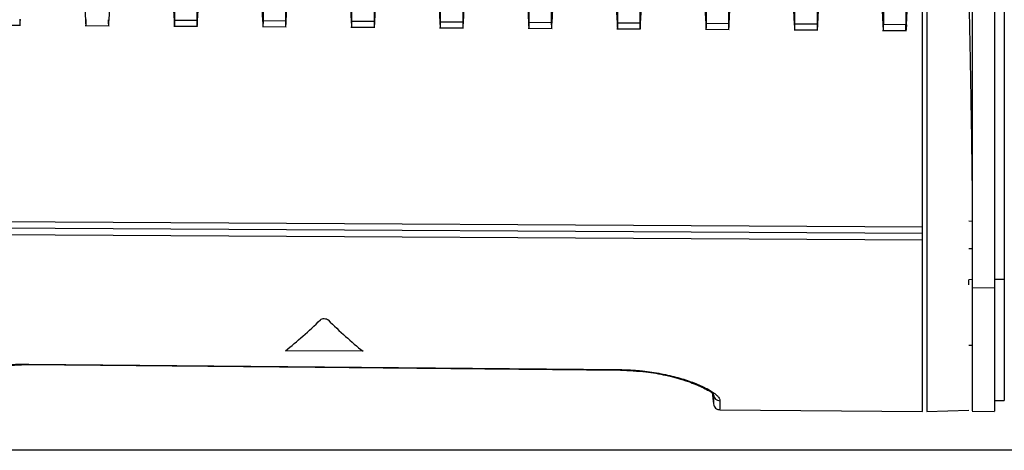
# Model space of a CAD drawing. Header units: millimetres. Extents: x -103 to 103, y 0 to 140.
# Tile 7 of 30: x -75 to -31, y 50 to 69. Entities that reach past the tile are written whole.
import ezdxf

# ---------------------------------------------------------------- set-up
doc = ezdxf.new("R2010")
doc.units = ezdxf.units.MM

msp = doc.modelspace()

# ---------------------------------------------------------------- linework, layer by layer
at = {"color": 7, "linetype": 'Continuous', "lineweight": 25}
for p, q in [((-31, 139.034), (-31, 51.901)), ((-68.45, 69.065), (-68.45, 96.837)), ((-67.45, 96.831), (-67.45, 69.059)), ((-64.45, 69.041), (-64.45, 96.811)), ((-63.45, 96.804), (-63.45, 69.035)), ((-60.45, 69.017), (-60.45, 96.785)), ((-59.45, 96.778), (-59.45, 69.011)), ((-56.45, 68.993), (-56.45, 96.759)), ((-55.45, 96.752), (-55.45, 68.987)), ((-52.45, 68.97), (-52.45, 96.733)), ((-51.45, 96.726), (-51.45, 68.964)), ((-48.45, 68.946), (-48.45, 96.707)), ((-47.45, 96.7), (-47.45, 68.94)), ((-44.45, 68.922), (-44.45, 96.681)), ((-43.45, 96.674), (-43.45, 68.916)), ((-40.45, 68.898), (-40.45, 96.654)), ((-39.45, 96.648), (-39.45, 68.892)), ((-36.45, 96.628), (-36.45, 68.874)), ((-35.45, 96.622), (-35.45, 68.868)), ((-34.7, 51.401), (-34.7, 70.282)), ((-72.532, 70.026), (-72.482, 69.074)), ((-71.418, 69.067), (-71.369, 70.01)), ((-68.532, 70.002), (-68.482, 69.05)), ((-67.418, 69.043), (-67.369, 69.986)), ((-64.532, 69.978), (-64.482, 69.026)), ((-63.418, 69.02), (-63.369, 69.962)), ((-60.532, 69.954), (-60.482, 69.002)), ((-59.418, 68.996), (-59.369, 69.938)), ((-56.532, 69.93), (-56.482, 68.978)), ((-55.418, 68.972), (-55.369, 69.914)), ((-52.532, 69.907), (-52.482, 68.954)), ((-51.418, 68.948), (-51.369, 69.89)), ((-48.532, 69.883), (-48.482, 68.93)), ((-47.418, 68.924), (-47.369, 69.866)), ((-44.532, 69.859), (-44.482, 68.907)), ((-43.418, 68.9), (-43.369, 69.843)), ((-40.532, 69.835), (-40.482, 68.883)), ((-39.418, 68.876), (-39.369, 69.819)), ((-36.532, 69.811), (-36.482, 68.859)), ((-35.418, 68.853), (-35.369, 69.795)), ((-68.45, 69.065), (-67.45, 69.059)), ((-64.45, 69.041), (-63.45, 69.035)), ((-60.45, 69.017), (-59.45, 69.011)), ((-56.45, 68.993), (-55.45, 68.987)), ((-52.45, 68.97), (-51.45, 68.964)), ((-48.45, 68.946), (-47.45, 68.94)), ((-44.45, 68.922), (-43.45, 68.916)), ((-40.45, 68.898), (-39.45, 68.892)), ((-76.494, 68.841), (-75.417, 68.834)), ((-72.494, 68.817), (-71.417, 68.81)), ((-68.494, 68.793), (-67.417, 68.786)), ((-64.494, 68.769), (-63.417, 68.763)), ((-60.494, 68.745), (-59.417, 68.739)), ((-56.494, 68.721), (-55.417, 68.715)), ((-52.494, 68.697), (-51.417, 68.691)), ((-48.494, 68.674), (-47.417, 68.667)), ((-44.494, 68.65), (-43.417, 68.643)), ((-40.494, 68.626), (-39.417, 68.62)), ((-36.494, 68.602), (-35.417, 68.596)), ((-36.45, 68.874), (-35.45, 68.868)), ((-88.2, 60.035), (-34.7, 59.741)), ((-34.7, 59.436), (-88.2, 59.736)), ((-32.45, 59.98), (-32.6, 59.988)), ((-34.7, 59.14), (-88.2, 59.446)), ((-32.6, 58.761), (-32.45, 58.761)), ((-32.45, 57.354), (-32.6, 57.347)), ((-32.6, 57.124), (-32.6, 57.347)), ((-31, 57.359), (-31.45, 57.359)), ((-32.45, 56.993), (-31.45, 56.986)), ((-32.601, 54.401), (-32.449, 54.401)), ((-59.95, 54.121), (-63.45, 54.147)), ((-75.042, 53.546), (-48.333, 53.292)), ((-44.196, 52.267), (-44.132, 51.744)), ((-31.455, 51.901), (-31, 51.901)), ((-43.837, 51.481), (-34.7, 51.401)), ((-34.502, 51.401), (-32.6, 51.467)), ((-32.451, 51.414), (-31.449, 51.405)), ((-6, 49.652), (-86.2, 49.652))]:
    msp.add_line(p, q, dxfattribs=at)
at = {"color": 8, "linetype": 'Continuous', "lineweight": 25}
for p, q in [((-75.042, 53.546), (-75.042, 53.522)), ((-48.333, 53.292), (-48.333, 53.268)), ((-44.184, 52.263), (-44.132, 52.149))]:
    msp.add_line(p, q, dxfattribs=at)
at = {"color": 7, "linetype": 'Continuous', "lineweight": 25, "flags": 128}
msp.add_lwpolyline([(-75.042, 53.522), (-62.105, 53.399), (-48.333, 53.268)], dxfattribs=at)
at = {"color": 7, "linetype": 'Continuous', "lineweight": 25}
msp.add_arc((-43.836, 52.189), 0.298, 187.604, 269.9446, dxfattribs=at)
for points in [[(-32.45, 102.209), (-32.45, 87.706), (-32.45, 73.957), (-32.45, 61.059)], [(-32.45, 61.059), (-32.45, 59.694), (-32.45, 58.339), (-32.45, 56.993)], [(-63.45, 54.147), (-62.924, 54.563), (-62.398, 55.027), (-61.872, 55.54)], [(-61.529, 55.538), (-61.003, 55.017), (-60.477, 54.545), (-59.95, 54.121)]]:
    msp.add_open_spline(points, degree=3, dxfattribs=at)
for points, knots in [([(-31.45, 102.204), (-31.45, 101.631), (-31.45, 100.487), (-31.45, 98.779), (-31.45, 97.078), (-31.45, 95.385), (-31.45, 93.699), (-31.45, 92.02), (-31.45, 90.348), (-31.45, 88.684), (-31.45, 87.027), (-31.45, 85.378), (-31.45, 83.735), (-31.45, 82.1), (-31.45, 80.473), (-31.45, 78.447), (-31.45, 76.033), (-31.45, 73.24), (-31.45, 70.47), (-31.45, 67.725), (-31.45, 65.003), (-31.45, 62.306), (-31.45, 59.631), (-31.45, 57.868), (-31.45, 56.986)], [0, 0, 0, 0, 0.035723, 0.071442, 0.107157, 0.142869, 0.178579, 0.214288, 0.249996, 0.285704, 0.321413, 0.357124, 0.392837, 0.428554, 0.464275, 0.5, 0.562513, 0.625014, 0.687507, 0.749996, 0.812486, 0.87498, 0.937483, 1, 1, 1, 1]), ([(-34.5, 70.289), (-34.5, 69.667), (-34.5, 67.953), (-34.5, 65.262), (-34.5, 62.291), (-34.5, 59.575), (-34.5, 57.169), (-34.5, 55.125), (-34.5, 53.486), (-34.5, 52.298), (-34.5, 51.542), (-34.5, 51.448), (-34.5, 51.401)], [0, 0, 0, 0, 0.059435, 0.163943, 0.26845, 0.372957, 0.477464, 0.581971, 0.686478, 0.790986, 0.895493, 1, 1, 1, 1]), ([(-32.606, 70.411), (-32.602, 70.245), (-32.595, 69.911), (-32.585, 69.414), (-32.574, 68.92), (-32.564, 68.427), (-32.555, 67.938), (-32.546, 67.451), (-32.537, 66.967), (-32.528, 66.486), (-32.52, 66.007), (-32.51, 65.427), (-32.499, 64.751), (-32.487, 63.985), (-32.476, 63.232), (-32.467, 62.493), (-32.458, 61.766), (-32.453, 61.295), (-32.45, 61.059)], [0, 0, 0, 0, 0.050133, 0.100193, 0.150204, 0.200188, 0.250168, 0.300167, 0.350207, 0.400313, 0.450507, 0.500811, 0.584089, 0.667192, 0.750227, 0.833302, 0.916524, 1, 1, 1, 1]), ([(-75.45, 69.107), (-75.45, 69.036), (-75.449, 68.889), (-75.444, 68.819), (-75.441, 68.835), (-75.44, 68.836)], [0, 0, 0, 0, 0.475886, 0.984427, 1, 1, 1, 1]), ([(-75.434, 68.866), (-75.433, 68.875), (-75.431, 68.892), (-75.428, 68.93), (-75.425, 68.975), (-75.421, 69.028), (-75.419, 69.07), (-75.418, 69.091)], [0, 0, 0, 0, 0.201883, 0.400937, 0.599041, 0.798102, 1, 1, 1, 1]), ([(-72.482, 69.074), (-72.481, 69.052), (-72.479, 69.009), (-72.475, 68.954), (-72.472, 68.908), (-72.469, 68.87), (-72.467, 68.853), (-72.466, 68.844)], [0, 0, 0, 0, 0.202013, 0.401001, 0.598973, 0.79797, 1, 1, 1, 1]), ([(-72.46, 68.818), (-72.459, 68.817), (-72.456, 68.802), (-72.451, 68.87), (-72.45, 69.018), (-72.45, 69.089)], [0, 0, 0, 0, 0.0147703, 0.5255071, 1, 1, 1, 1]), ([(-71.45, 69.083), (-71.45, 69.012), (-71.449, 68.865), (-71.444, 68.795), (-71.441, 68.811), (-71.44, 68.812)], [0, 0, 0, 0, 0.4758841, 0.9844235, 1, 1, 1, 1]), ([(-71.434, 68.842), (-71.433, 68.851), (-71.431, 68.868), (-71.428, 68.906), (-71.425, 68.951), (-71.421, 69.004), (-71.419, 69.046), (-71.418, 69.067)], [0, 0, 0, 0, 0.201883, 0.400937, 0.599041, 0.798102, 1, 1, 1, 1]), ([(-68.482, 69.05), (-68.481, 69.028), (-68.479, 68.985), (-68.475, 68.93), (-68.472, 68.884), (-68.469, 68.846), (-68.467, 68.829), (-68.466, 68.82)], [0, 0, 0, 0, 0.202014, 0.401001, 0.598973, 0.79797, 1, 1, 1, 1]), ([(-68.46, 68.794), (-68.459, 68.794), (-68.456, 68.778), (-68.451, 68.846), (-68.45, 68.994), (-68.45, 69.065)], [0, 0, 0, 0, 0.0147733, 0.5255086, 1, 1, 1, 1]), ([(-67.45, 69.059), (-67.45, 68.988), (-67.449, 68.841), (-67.444, 68.771), (-67.441, 68.788), (-67.44, 68.788)], [0, 0, 0, 0, 0.475882, 0.98442, 1, 1, 1, 1]), ([(-67.434, 68.818), (-67.433, 68.827), (-67.431, 68.844), (-67.428, 68.882), (-67.425, 68.927), (-67.421, 68.98), (-67.419, 69.022), (-67.418, 69.043)], [0, 0, 0, 0, 0.201883, 0.400937, 0.599041, 0.798102, 1, 1, 1, 1]), ([(-64.482, 69.026), (-64.481, 69.004), (-64.479, 68.961), (-64.475, 68.906), (-64.472, 68.86), (-64.469, 68.822), (-64.467, 68.805), (-64.466, 68.796)], [0, 0, 0, 0, 0.202014, 0.401001, 0.598973, 0.79797, 1, 1, 1, 1]), ([(-64.46, 68.77), (-64.459, 68.77), (-64.456, 68.755), (-64.451, 68.823), (-64.45, 68.97), (-64.45, 69.041)], [0, 0, 0, 0, 0.014776, 0.52551, 1, 1, 1, 1]), ([(-63.45, 69.035), (-63.45, 68.964), (-63.449, 68.817), (-63.444, 68.748), (-63.441, 68.764), (-63.44, 68.764)], [0, 0, 0, 0, 0.475881, 0.984417, 1, 1, 1, 1]), ([(-63.434, 68.794), (-63.433, 68.803), (-63.431, 68.821), (-63.428, 68.858), (-63.425, 68.903), (-63.421, 68.957), (-63.419, 68.998), (-63.418, 69.02)], [0, 0, 0, 0, 0.201884, 0.400937, 0.599041, 0.798102, 1, 1, 1, 1]), ([(-60.482, 69.002), (-60.481, 68.98), (-60.479, 68.937), (-60.475, 68.882), (-60.472, 68.836), (-60.469, 68.798), (-60.467, 68.781), (-60.466, 68.772)], [0, 0, 0, 0, 0.202014, 0.401001, 0.598973, 0.79797, 1, 1, 1, 1]), ([(-60.46, 68.746), (-60.459, 68.746), (-60.456, 68.731), (-60.451, 68.799), (-60.45, 68.946), (-60.45, 69.017)], [0, 0, 0, 0, 0.014779, 0.525512, 1, 1, 1, 1]), ([(-59.45, 69.011), (-59.45, 68.94), (-59.449, 68.793), (-59.444, 68.724), (-59.441, 68.74), (-59.44, 68.74)], [0, 0, 0, 0, 0.4758791, 0.9844144, 1, 1, 1, 1]), ([(-59.434, 68.77), (-59.433, 68.779), (-59.431, 68.797), (-59.428, 68.834), (-59.425, 68.879), (-59.421, 68.933), (-59.419, 68.975), (-59.418, 68.996)], [0, 0, 0, 0, 0.201884, 0.400937, 0.599041, 0.798102, 1, 1, 1, 1]), ([(-56.482, 68.978), (-56.481, 68.956), (-56.479, 68.913), (-56.475, 68.858), (-56.472, 68.812), (-56.469, 68.775), (-56.467, 68.757), (-56.466, 68.749)], [0, 0, 0, 0, 0.202014, 0.401001, 0.598973, 0.79797, 1, 1, 1, 1]), ([(-56.46, 68.722), (-56.459, 68.722), (-56.456, 68.707), (-56.451, 68.775), (-56.45, 68.922), (-56.45, 68.993)], [0, 0, 0, 0, 0.014782, 0.525513, 1, 1, 1, 1]), ([(-55.45, 68.987), (-55.45, 68.916), (-55.449, 68.769), (-55.444, 68.7), (-55.441, 68.716), (-55.44, 68.717)], [0, 0, 0, 0, 0.475877, 0.984411, 1, 1, 1, 1]), ([(-55.434, 68.746), (-55.433, 68.755), (-55.431, 68.773), (-55.428, 68.81), (-55.425, 68.856), (-55.421, 68.909), (-55.419, 68.951), (-55.418, 68.972)], [0, 0, 0, 0, 0.201884, 0.400937, 0.599041, 0.798102, 1, 1, 1, 1]), ([(-52.482, 68.954), (-52.481, 68.933), (-52.479, 68.889), (-52.475, 68.834), (-52.472, 68.788), (-52.469, 68.751), (-52.467, 68.733), (-52.466, 68.725)], [0, 0, 0, 0, 0.202014, 0.401001, 0.598973, 0.79797, 1, 1, 1, 1]), ([(-52.46, 68.699), (-52.459, 68.698), (-52.456, 68.683), (-52.451, 68.751), (-52.45, 68.899), (-52.45, 68.97)], [0, 0, 0, 0, 0.014785, 0.525515, 1, 1, 1, 1]), ([(-51.45, 68.964), (-51.45, 68.893), (-51.449, 68.745), (-51.444, 68.676), (-51.441, 68.692), (-51.44, 68.693)], [0, 0, 0, 0, 0.475876, 0.984408, 1, 1, 1, 1]), ([(-51.434, 68.722), (-51.433, 68.731), (-51.431, 68.749), (-51.428, 68.786), (-51.425, 68.832), (-51.421, 68.885), (-51.419, 68.927), (-51.418, 68.948)], [0, 0, 0, 0, 0.2018836, 0.4009375, 0.5990412, 0.7981018, 1, 1, 1, 1]), ([(-48.482, 68.93), (-48.481, 68.909), (-48.479, 68.865), (-48.475, 68.811), (-48.472, 68.765), (-48.469, 68.727), (-48.467, 68.71), (-48.466, 68.701)], [0, 0, 0, 0, 0.202014, 0.401001, 0.598973, 0.79797, 1, 1, 1, 1]), ([(-48.46, 68.675), (-48.459, 68.674), (-48.456, 68.659), (-48.451, 68.727), (-48.45, 68.875), (-48.45, 68.946)], [0, 0, 0, 0, 0.014788, 0.525516, 1, 1, 1, 1]), ([(-47.45, 68.94), (-47.45, 68.92), (-47.45, 68.88), (-47.449, 68.828), (-47.449, 68.782), (-47.447, 68.729), (-47.445, 68.682), (-47.441, 68.664), (-47.438, 68.672), (-47.434, 68.698), (-47.429, 68.747), (-47.424, 68.822), (-47.42, 68.89), (-47.418, 68.924)], [0, 0, 0, 0, 0.060661, 0.12083, 0.181002, 0.241669, 0.370738, 0.499816, 0.587976, 0.676167, 0.784583, 0.891578, 1, 1, 1, 1]), ([(-44.482, 68.907), (-44.481, 68.885), (-44.479, 68.842), (-44.475, 68.787), (-44.472, 68.741), (-44.469, 68.703), (-44.467, 68.686), (-44.466, 68.677)], [0, 0, 0, 0, 0.202014, 0.401001, 0.598973, 0.79797, 1, 1, 1, 1]), ([(-44.46, 68.651), (-44.459, 68.65), (-44.456, 68.635), (-44.451, 68.703), (-44.45, 68.851), (-44.45, 68.922)], [0, 0, 0, 0, 0.014791, 0.525518, 1, 1, 1, 1]), ([(-43.45, 68.916), (-43.45, 68.845), (-43.449, 68.698), (-43.444, 68.628), (-43.441, 68.644), (-43.44, 68.645)], [0, 0, 0, 0, 0.475873, 0.984402, 1, 1, 1, 1]), ([(-43.434, 68.675), (-43.433, 68.684), (-43.431, 68.701), (-43.428, 68.739), (-43.425, 68.784), (-43.421, 68.837), (-43.419, 68.879), (-43.418, 68.9)], [0, 0, 0, 0, 0.201884, 0.400938, 0.599041, 0.798102, 1, 1, 1, 1]), ([(-40.46, 68.627), (-40.459, 68.627), (-40.456, 68.611), (-40.451, 68.679), (-40.45, 68.827), (-40.45, 68.898)], [0, 0, 0, 0, 0.014794, 0.525519, 1, 1, 1, 1]), ([(-40.482, 68.883), (-40.481, 68.861), (-40.479, 68.818), (-40.475, 68.763), (-40.472, 68.717), (-40.469, 68.679), (-40.467, 68.662), (-40.466, 68.653)], [0, 0, 0, 0, 0.2020137, 0.4010013, 0.5989732, 0.7979698, 1, 1, 1, 1]), ([(-39.45, 68.892), (-39.45, 68.821), (-39.449, 68.674), (-39.444, 68.604), (-39.441, 68.621), (-39.44, 68.621)], [0, 0, 0, 0, 0.4758709, 0.9843992, 1, 1, 1, 1]), ([(-39.434, 68.651), (-39.433, 68.66), (-39.431, 68.677), (-39.428, 68.715), (-39.425, 68.76), (-39.421, 68.813), (-39.419, 68.855), (-39.418, 68.876)], [0, 0, 0, 0, 0.201884, 0.400938, 0.599041, 0.798102, 1, 1, 1, 1]), ([(-36.482, 68.859), (-36.481, 68.837), (-36.479, 68.794), (-36.475, 68.739), (-36.472, 68.693), (-36.469, 68.655), (-36.467, 68.638), (-36.466, 68.629)], [0, 0, 0, 0, 0.202014, 0.401001, 0.598973, 0.79797, 1, 1, 1, 1]), ([(-36.46, 68.603), (-36.459, 68.603), (-36.456, 68.588), (-36.451, 68.656), (-36.45, 68.803), (-36.45, 68.874)], [0, 0, 0, 0, 0.014797, 0.525521, 1, 1, 1, 1]), ([(-35.44, 68.597), (-35.441, 68.597), (-35.444, 68.581), (-35.448, 68.65), (-35.449, 68.797), (-35.45, 68.868)], [0, 0, 0, 0, 0.015604, 0.524125, 1, 1, 1, 1]), ([(-35.418, 68.853), (-35.419, 68.833), (-35.421, 68.794), (-35.424, 68.745), (-35.427, 68.704), (-35.429, 68.671), (-35.431, 68.646), (-35.433, 68.633), (-35.434, 68.627)], [0, 0, 0, 0, 0.189904, 0.3724248, 0.5459703, 0.7091527, 0.8608084, 1, 1, 1, 1]), ([(-32.45, 56.993), (-32.45, 56.148), (-32.45, 54.459), (-32.45, 52.729), (-32.45, 51.611), (-32.45, 51.487), (-32.45, 51.427)], [0, 0, 0, 0, 0.252285, 0.50457, 0.756854, 1, 1, 1, 1]), ([(-31.45, 56.986), (-31.45, 56.141), (-31.45, 54.452), (-31.45, 52.721), (-31.45, 51.602), (-31.45, 51.479), (-31.45, 51.418)], [0, 0, 0, 0, 0.252285, 0.50457, 0.756854, 1, 1, 1, 1]), ([(-61.872, 55.54), (-61.837, 55.574), (-61.77, 55.597), (-61.63, 55.596), (-61.564, 55.572), (-61.529, 55.538)], [0, 0, 0, 0, 0.5, 0.5, 1, 1, 1, 1]), ([(-79.53, 52.208), (-79.53, 52.22), (-79.528, 52.243), (-79.517, 52.28), (-79.499, 52.317), (-79.474, 52.356), (-79.427, 52.417), (-79.339, 52.5), (-79.189, 52.609), (-79.001, 52.721), (-78.701, 52.871), (-78.239, 53.057), (-77.676, 53.226), (-77.176, 53.341), (-76.778, 53.415), (-76.362, 53.475), (-75.977, 53.514), (-75.635, 53.535), (-75.339, 53.546), (-75.141, 53.546), (-75.042, 53.546)], [0, 0, 0, 0, 0.024985, 0.049978, 0.075019, 0.100147, 0.125402, 0.187796, 0.250588, 0.312795, 0.375222, 0.500123, 0.625149, 0.68782, 0.749904, 0.812841, 0.875157, 0.917003, 0.958541, 1, 1, 1, 1]), ([(-79.188, 52.57), (-79.173, 52.563), (-79.149, 52.552), (-78.878, 52.742), (-78.361, 52.984), (-77.449, 53.271), (-76.263, 53.486), (-75.471, 53.509), (-75.042, 53.522)], [0, 0, 0, 0, 0.135385, 0.214077, 0.375292, 0.624194, 0.796553, 1, 1, 1, 1]), ([(-48.333, 53.292), (-48.273, 53.291), (-48.153, 53.289), (-47.974, 53.283), (-47.795, 53.273), (-47.616, 53.261), (-47.353, 53.237), (-47.007, 53.197), (-46.592, 53.13), (-46.194, 53.049), (-45.695, 52.927), (-45.131, 52.751), (-44.669, 52.559), (-44.368, 52.406), (-44.179, 52.292), (-44.028, 52.182), (-43.93, 52.089), (-43.873, 52.011), (-43.842, 51.949), (-43.839, 51.91), (-43.837, 51.891)], [0, 0, 0, 0, 0.025028, 0.05007, 0.075176, 0.100395, 0.125777, 0.187799, 0.250542, 0.312721, 0.375539, 0.500046, 0.625193, 0.687645, 0.74989, 0.81269, 0.875112, 0.916956, 0.958524, 1, 1, 1, 1]), ([(-48.333, 53.268), (-47.942, 53.251), (-47.231, 53.22), (-46.166, 53.029), (-45.297, 52.785), (-44.67, 52.518), (-44.321, 52.325), (-44.235, 52.285), (-44.182, 52.26)], [0, 0, 0, 0, 0.1854541, 0.3374586, 0.5495206, 0.7097989, 0.8216198, 1, 1, 1, 1]), ([(-44.132, 51.744), (-44.124, 51.71), (-44.108, 51.639), (-44.038, 51.552), (-43.943, 51.492), (-43.871, 51.484), (-43.837, 51.48)], [0, 0, 0, 0, 0.241724, 0.500001, 0.758277, 1, 1, 1, 1])]:
    msp.add_open_spline(points, degree=3, knots=knots, dxfattribs=at)
at = {"color": 8, "linetype": 'Continuous', "lineweight": 25}
for points, knots in [([(-44.132, 52.149), (-44.132, 52.011), (-44.132, 51.774), (-44.132, 51.772), (-44.132, 51.771)], [0, 0, 0, 0, 0.581384, 1, 1, 1, 1]), ([(-43.837, 51.891), (-43.837, 51.751), (-43.837, 51.511), (-43.837, 51.509), (-43.837, 51.508)], [0, 0, 0, 0, 0.580491, 1, 1, 1, 1])]:
    msp.add_open_spline(points, degree=3, knots=knots, dxfattribs=at)

doc.saveas('drawing.dxf')
